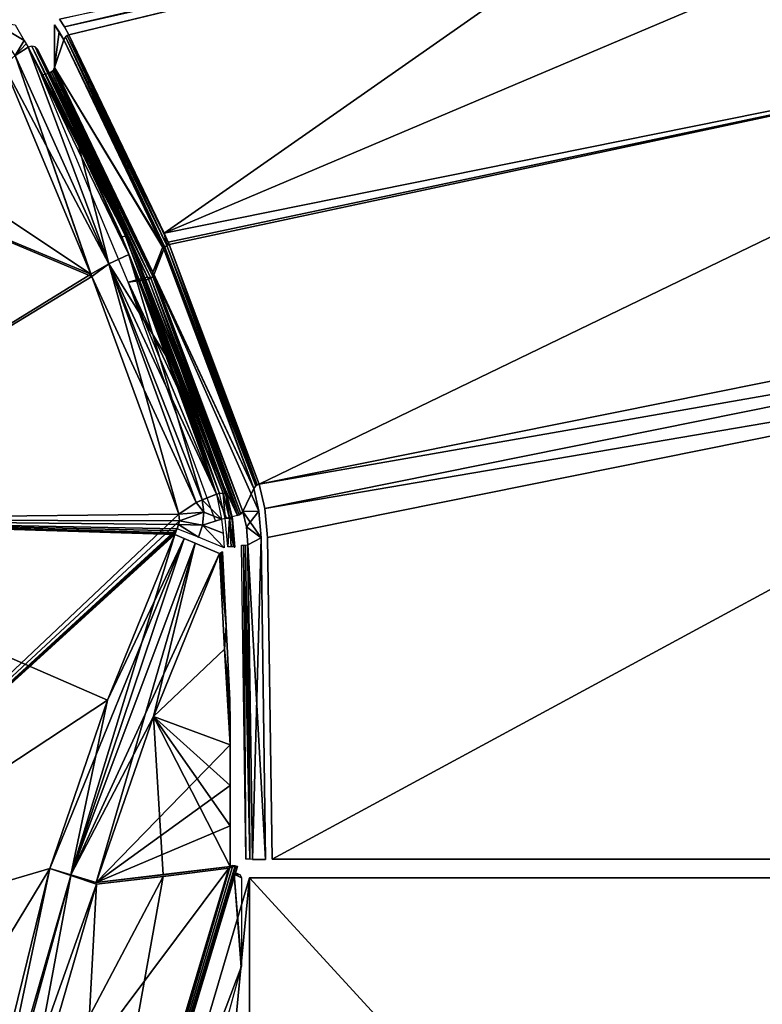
# Model space of a CAD drawing. Header units: millimetres. Extents: x -229 to 223, y -69 to 475.
# Tile 49 of 92: x -180 to -148, y 402 to 444. Entities that reach past the tile are written whole.
import ezdxf

# ---------------------------------------------------------------- set-up
doc = ezdxf.new("R2010")
doc.units = ezdxf.units.MM
doc.header["$LTSCALE"] = 65.185185
for name, color, linetype in [('216', 7, 'CONTINUOUS'), ('217', 7, 'CONTINUOUS'), ('251', 7, 'CONTINUOUS'), ('252', 7, 'CONTINUOUS'), ('254', 7, 'CONTINUOUS'), ('256', 7, 'CONTINUOUS'), ('257', 7, 'CONTINUOUS'), ('258', 7, 'CONTINUOUS'), ('259', 7, 'CONTINUOUS'), ('260', 7, 'CONTINUOUS'), ('261', 7, 'CONTINUOUS'), ('263', 7, 'CONTINUOUS'), ('264', 7, 'CONTINUOUS'), ('265', 7, 'CONTINUOUS'), ('266', 7, 'CONTINUOUS'), ('267', 7, 'CONTINUOUS'), ('276', 7, 'CONTINUOUS'), ('277', 7, 'CONTINUOUS'), ('278', 7, 'CONTINUOUS'), ('279', 7, 'CONTINUOUS'), ('280', 7, 'CONTINUOUS'), ('281', 7, 'CONTINUOUS'), ('282', 7, 'CONTINUOUS'), ('330', 7, 'CONTINUOUS'), ('331', 7, 'CONTINUOUS'), ('332', 7, 'CONTINUOUS'), ('352', 7, 'CONTINUOUS'), ('380', 7, 'CONTINUOUS'), ('382', 7, 'CONTINUOUS'), ('387', 7, 'CONTINUOUS'), ('388', 7, 'CONTINUOUS'), ('389', 7, 'CONTINUOUS'), ('390', 7, 'CONTINUOUS'), ('391', 7, 'CONTINUOUS'), ('392', 7, 'CONTINUOUS'), ('393', 7, 'CONTINUOUS'), ('439', 7, 'CONTINUOUS'), ('440', 7, 'CONTINUOUS'), ('441', 7, 'CONTINUOUS'), ('442', 7, 'CONTINUOUS'), ('443', 7, 'CONTINUOUS'), ('444', 7, 'CONTINUOUS'), ('479', 7, 'CONTINUOUS')]:
    doc.layers.add(name, color=color, linetype=linetype)

msp = doc.modelspace()

# ---------------------------------------------------------------- linework, layer by layer
at = {"layer": '216', "color": 7, "linetype": 'Continuous'}
for points in [[(-176.955, 383.936, 134), (-170.156, 313, 134), (-170.156, 407, 134), (-176.955, 383.936, 134)], [(-170.156, 313, 134), (-84, 313, 134), (-170.156, 407, 134), (-170.156, 313, 134)], [(-170.156, 407, 134), (-84, 313, 134), (-84, 407, 134), (-170.156, 407, 134)]]:
    msp.add_3dface(points, dxfattribs=at)
at = {"layer": '217', "color": 7, "linetype": 'Continuous'}
for points in [[(-176.955, 383.936, -134), (-170.156, 407, -134), (-176.955, 336.064, -134), (-176.955, 383.936, -134)], [(-176.955, 336.064, -134), (-170.156, 407, -134), (-170.156, 313, -134), (-176.955, 336.064, -134)], [(-170.156, 407, -134), (-84, 407, -134), (-170.156, 313, -134), (-170.156, 407, -134)], [(-170.156, 313, -134), (-84, 407, -134), (-84, 313, -134), (-170.156, 313, -134)]]:
    msp.add_3dface(points, dxfattribs=at)
at = {"layer": '251', "color": 7, "linetype": 'Continuous'}
for points in [[(-180.83, 442.307, 111.975), (-194.355, 422.585, 106.408), (-177.04, 433.248, 122.57), (-180.83, 442.307, 111.975)], [(-177.04, 433.248, 122.57), (-194.355, 422.585, 106.408), (-177, 433.143, 122.68), (-177.04, 433.248, 122.57)], [(-177, 433.143, 122.68), (-194.355, 422.585, 106.408), (-173.221, 422.803, 132.286), (-177, 433.143, 122.68)], [(-194.355, 422.585, 106.408), (-194.355, 402.845, 115.775), (-173.221, 422.803, 132.286), (-194.355, 422.585, 106.408)], [(-173.221, 422.803, 132.286), (-194.355, 402.845, 115.775), (-173.198, 422.521, 132.443), (-173.221, 422.803, 132.286)], [(-173.198, 422.521, 132.443), (-194.355, 402.845, 115.775), (-173.296, 422.174, 132.506), (-173.198, 422.521, 132.443)], [(-173.296, 422.174, 132.506), (-194.355, 402.845, 115.775), (-173.333, 422.087, 132.509), (-173.296, 422.174, 132.506)], [(-173.333, 422.087, 132.509), (-194.355, 402.845, 115.775), (-173.37, 421.999, 132.512), (-173.333, 422.087, 132.509)], [(-173.37, 421.999, 132.512), (-194.355, 402.845, 115.775), (-173.385, 421.962, 132.513), (-173.37, 421.999, 132.512)], [(-173.385, 421.962, 132.513), (-194.355, 402.845, 115.775), (-173.401, 421.925, 132.514), (-173.385, 421.962, 132.513)], [(-173.401, 421.925, 132.514), (-194.355, 402.845, 115.775), (-176.317, 414.723, 132.651), (-173.401, 421.925, 132.514)], [(-194.355, 402.845, 115.775), (-178.83, 407.404, 132.805), (-176.317, 414.723, 132.651), (-194.355, 402.845, 115.775)], [(-184.572, 384.032, 132.834), (-178.83, 407.404, 132.805), (-194.355, 381.764, 121.515), (-184.572, 384.032, 132.834)], [(-194.355, 381.764, 121.515), (-178.83, 407.404, 132.805), (-194.355, 402.845, 115.775), (-194.355, 381.764, 121.515)]]:
    msp.add_3dface(points, dxfattribs=at)
at = {"layer": '252', "color": 7, "linetype": 'Continuous'}
for points in [[(-180.83, 442.307, -111.975), (-177.041, 433.249, -122.569), (-189.319, 441.427, -100.84), (-180.83, 442.307, -111.975)], [(-177.041, 433.249, -122.569), (-193.779, 440.208, -94.8), (-189.319, 441.427, -100.84), (-177.041, 433.249, -122.569)], [(-194.355, 422.585, -106.408), (-193.779, 440.208, -94.8), (-177, 433.143, -122.68), (-194.355, 422.585, -106.408)], [(-177, 433.143, -122.68), (-193.779, 440.208, -94.8), (-177.041, 433.249, -122.569), (-177, 433.143, -122.68)], [(-173.221, 422.803, -132.286), (-194.355, 422.585, -106.408), (-177, 433.143, -122.68), (-173.221, 422.803, -132.286)], [(-173.198, 422.527, -132.441), (-194.355, 422.585, -106.408), (-173.221, 422.803, -132.286), (-173.198, 422.527, -132.441)], [(-194.355, 402.845, -115.775), (-194.355, 422.585, -106.408), (-176.317, 414.723, -132.651), (-194.355, 402.845, -115.775)], [(-176.317, 414.723, -132.651), (-194.355, 422.585, -106.408), (-173.401, 421.925, -132.514), (-176.317, 414.723, -132.651)], [(-173.401, 421.925, -132.514), (-194.355, 422.585, -106.408), (-173.385, 421.962, -132.513), (-173.401, 421.925, -132.514)], [(-173.385, 421.962, -132.513), (-194.355, 422.585, -106.408), (-173.37, 421.999, -132.512), (-173.385, 421.962, -132.513)], [(-173.37, 421.999, -132.512), (-194.355, 422.585, -106.408), (-173.333, 422.087, -132.509), (-173.37, 421.999, -132.512)], [(-173.333, 422.087, -132.509), (-194.355, 422.585, -106.408), (-173.296, 422.174, -132.506), (-173.333, 422.087, -132.509)], [(-173.296, 422.174, -132.506), (-194.355, 422.585, -106.408), (-173.231, 422.359, -132.486), (-173.296, 422.174, -132.506)], [(-173.231, 422.359, -132.486), (-194.355, 422.585, -106.408), (-173.198, 422.527, -132.441), (-173.231, 422.359, -132.486)], [(-178.83, 407.404, -132.805), (-194.355, 402.845, -115.775), (-176.317, 414.723, -132.651), (-178.83, 407.404, -132.805)], [(-184.572, 384.032, -132.834), (-194.355, 402.845, -115.775), (-178.83, 407.404, -132.805), (-184.572, 384.032, -132.834)]]:
    msp.add_3dface(points, dxfattribs=at)
at = {"layer": '254', "color": 7, "linetype": 'Continuous'}
for points in [[(-178.83, 407.404, 132.805), (-184.572, 384.032, 132.834), (-177.912, 407.1, 133.528), (-178.83, 407.404, 132.805)], [(-177.912, 407.1, 133.528), (-184.572, 384.032, 132.834), (-182.135, 391.703, 133.549), (-177.912, 407.1, 133.528)], [(-177.912, 407.1, 133.528), (-182.135, 391.703, 133.549), (-176.8, 406.731, 133.811), (-177.912, 407.1, 133.528)], [(-176.8, 406.731, 133.811), (-182.135, 391.703, 133.549), (-180.098, 395.304, 133.828), (-176.8, 406.731, 133.811)]]:
    msp.add_3dface(points, dxfattribs=at)
at = {"layer": '256', "color": 7, "linetype": 'Continuous'}
for points in [[(-173.902, 407.066, 133.901), (-180.098, 395.304, 133.828), (-171.045, 407.422, 133.989), (-173.902, 407.066, 133.901)], [(-171.045, 407.422, 133.989), (-180.098, 395.304, 133.828), (-178.01, 384.164, 133.989), (-171.045, 407.422, 133.989)], [(-176.8, 406.731, 133.811), (-180.098, 395.304, 133.828), (-173.902, 407.066, 133.901), (-176.8, 406.731, 133.811)]]:
    msp.add_3dface(points, dxfattribs=at)
at = {"layer": '257', "color": 7, "linetype": 'Continuous'}
for points in [[(-171.045, 407.422, 133.989), (-177.776, 384.215, 133.905), (-170.774, 407.517, 133.909), (-171.045, 407.422, 133.989)], [(-177.776, 384.215, 133.905), (-177.684, 384.208, 133.689), (-170.774, 407.517, 133.909), (-177.776, 384.215, 133.905)], [(-177.684, 384.208, 133.689), (-170.677, 407.5, 133.689), (-170.774, 407.517, 133.909), (-177.684, 384.208, 133.689)], [(-171.045, 407.422, 133.989), (-170.774, 407.517, 133.909), (-171.022, 407.454, 133.989), (-171.045, 407.422, 133.989)], [(-171.022, 407.454, 133.989), (-170.774, 407.517, 133.909), (-170.987, 407.502, 133.989), (-171.022, 407.454, 133.989)], [(-170.987, 407.502, 133.989), (-170.774, 407.517, 133.909), (-170.872, 407.532, 133.969), (-170.987, 407.502, 133.989)], [(-170.774, 407.517, 133.909), (-170.677, 407.5, 133.689), (-170.745, 407.512, 133.878), (-170.774, 407.517, 133.909)], [(-171.045, 407.422, 133.989), (-178.01, 384.164, 133.989), (-177.776, 384.215, 133.905), (-171.045, 407.422, 133.989)]]:
    msp.add_3dface(points, dxfattribs=at)
at = {"layer": '258', "color": 7, "linetype": 'Continuous'}
for points in [[(-171.46, 421.096, 133.523), (-174.326, 414.016, 133.657), (-171.235, 416.941, 133.668), (-171.46, 421.096, 133.523)], [(-171.235, 416.941, 133.668), (-174.326, 414.016, 133.657), (-170.998, 412.786, 133.814), (-171.235, 416.941, 133.668)], [(-174.326, 414.016, 133.657), (-176.807, 406.792, 133.81), (-170.998, 412.786, 133.814), (-174.326, 414.016, 133.657)], [(-170.998, 412.786, 133.814), (-176.807, 406.792, 133.81), (-170.99, 411.021, 133.873), (-170.998, 412.786, 133.814)], [(-170.99, 411.021, 133.873), (-176.807, 406.792, 133.81), (-170.988, 409.256, 133.931), (-170.99, 411.021, 133.873)], [(-176.807, 406.792, 133.81), (-170.988, 407.49, 133.99), (-170.988, 409.256, 133.931), (-176.807, 406.792, 133.81)], [(-173.901, 407.128, 133.9), (-170.988, 407.49, 133.99), (-176.807, 406.792, 133.81), (-173.901, 407.128, 133.9)]]:
    msp.add_3dface(points, dxfattribs=at)
at = {"layer": '259', "color": 7, "linetype": 'Continuous'}
for points in [[(-173.401, 421.925, 132.514), (-176.317, 414.723, 132.651), (-177.914, 407.133, 133.522), (-173.401, 421.925, 132.514)], [(-172.991, 421.754, 132.924), (-173.401, 421.925, 132.514), (-177.914, 407.133, 133.522), (-172.991, 421.754, 132.924)], [(-172.519, 421.553, 133.235), (-172.991, 421.754, 132.924), (-177.914, 407.133, 133.522), (-172.519, 421.553, 133.235)], [(-176.807, 406.792, 133.81), (-172.519, 421.553, 133.235), (-177.914, 407.133, 133.522), (-176.807, 406.792, 133.81)], [(-176.807, 406.792, 133.81), (-174.326, 414.016, 133.657), (-172.519, 421.553, 133.235), (-176.807, 406.792, 133.81)], [(-174.326, 414.016, 133.657), (-171.46, 421.096, 133.523), (-172.519, 421.553, 133.235), (-174.326, 414.016, 133.657)], [(-176.317, 414.723, 132.651), (-178.83, 407.404, 132.805), (-177.914, 407.133, 133.522), (-176.317, 414.723, 132.651)]]:
    msp.add_3dface(points, dxfattribs=at)
at = {"layer": '260', "color": 7, "linetype": 'Continuous'}
for points in [[(-180.338, 442.75, 112.142), (-176.262, 433.698, 122.94), (-179.762, 443.106, 112.213), (-180.338, 442.75, 112.142)], [(-176.262, 433.698, 122.94), (-175.388, 434.091, 122.979), (-179.762, 443.106, 112.213), (-176.262, 433.698, 122.94)], [(-179.762, 443.106, 112.213), (-175.388, 434.091, 122.979), (-177.617, 439.036, 117.446), (-179.762, 443.106, 112.213)], [(-180.83, 442.307, 111.975), (-176.262, 433.698, 122.94), (-180.338, 442.75, 112.142), (-180.83, 442.307, 111.975)], [(-180.83, 442.307, 111.975), (-177.04, 433.248, 122.57), (-176.262, 433.698, 122.94), (-180.83, 442.307, 111.975)], [(-175.388, 434.091, 122.979), (-175.693, 434.872, 122.16), (-177.617, 439.036, 117.446), (-175.388, 434.091, 122.979)], [(-175.388, 434.091, 122.979), (-176.262, 433.698, 122.94), (-173.646, 429.468, 127.544), (-175.388, 434.091, 122.979)], [(-177.04, 433.248, 122.57), (-177, 433.143, 122.68), (-176.262, 433.698, 122.94), (-177.04, 433.248, 122.57)], [(-176.262, 433.698, 122.94), (-177, 433.143, 122.68), (-172.468, 423.313, 132.588), (-176.262, 433.698, 122.94)], [(-171.59, 423.674, 132.656), (-176.262, 433.698, 122.94), (-172.468, 423.313, 132.588), (-171.59, 423.674, 132.656)], [(-176.262, 433.698, 122.94), (-171.59, 423.674, 132.656), (-173.646, 429.468, 127.544), (-176.262, 433.698, 122.94)], [(-177, 433.143, 122.68), (-173.221, 422.803, 132.286), (-172.468, 423.313, 132.588), (-177, 433.143, 122.68)]]:
    msp.add_3dface(points, dxfattribs=at)
at = {"layer": '261', "color": 7, "linetype": 'Continuous'}
for points in [[(-179.762, 443.106, 112.213), (-177.617, 439.036, 117.446), (-179.609, 443.151, 112.184), (-179.762, 443.106, 112.213)], [(-177.617, 439.036, 117.446), (-175.693, 434.872, 122.16), (-179.609, 443.151, 112.184), (-177.617, 439.036, 117.446)], [(-179.609, 443.151, 112.184), (-175.693, 434.872, 122.16), (-175.542, 434.892, 122.118), (-179.609, 443.151, 112.184)], [(-179.469, 443.123, 112.108), (-179.609, 443.151, 112.184), (-175.542, 434.892, 122.118), (-179.469, 443.123, 112.108)], [(-179.383, 443.032, 112.007), (-179.469, 443.123, 112.108), (-175.423, 434.852, 122.032), (-179.383, 443.032, 112.007)], [(-175.423, 434.852, 122.032), (-179.469, 443.123, 112.108), (-175.542, 434.892, 122.118), (-175.423, 434.852, 122.032)], [(-179.375, 442.902, 111.909), (-179.383, 443.032, 112.007), (-177.269, 438.835, 117.122), (-179.375, 442.902, 111.909)], [(-177.269, 438.835, 117.122), (-179.383, 443.032, 112.007), (-175.365, 434.666, 121.835), (-177.269, 438.835, 117.122)], [(-175.365, 434.666, 121.835), (-179.383, 443.032, 112.007), (-175.362, 434.77, 121.931), (-175.365, 434.666, 121.835)], [(-175.362, 434.77, 121.931), (-179.383, 443.032, 112.007), (-175.423, 434.852, 122.032), (-175.362, 434.77, 121.931)]]:
    msp.add_3dface(points, dxfattribs=at)
at = {"layer": '263', "color": 7, "linetype": 'Continuous'}
for points in [[(-180.327, 444.076, -110.722), (-179.935, 443.401, -111.79), (-181.326, 444.22, -109.681), (-180.327, 444.076, -110.722)], [(-181.326, 444.22, -109.681), (-179.935, 443.401, -111.79), (-180.338, 442.75, -112.142), (-181.326, 444.22, -109.681)], [(-179.935, 443.401, -111.79), (-179.848, 443.255, -112.003), (-180.338, 442.75, -112.142), (-179.935, 443.401, -111.79)], [(-179.848, 443.255, -112.003), (-179.762, 443.106, -112.213), (-180.338, 442.75, -112.142), (-179.848, 443.255, -112.003)]]:
    msp.add_3dface(points, dxfattribs=at)
at = {"layer": '264', "color": 7, "linetype": 'Continuous'}
for points in [[(-180.338, 442.75, -112.142), (-179.762, 443.106, -112.213), (-176.262, 433.698, -122.94), (-180.338, 442.75, -112.142)], [(-179.762, 443.106, -112.213), (-177.618, 439.038, -117.443), (-176.262, 433.698, -122.94), (-179.762, 443.106, -112.213)], [(-177.041, 433.249, -122.569), (-180.83, 442.307, -111.975), (-180.338, 442.75, -112.142), (-177.041, 433.249, -122.569)], [(-177, 433.143, -122.68), (-177.041, 433.249, -122.569), (-180.338, 442.75, -112.142), (-177, 433.143, -122.68)], [(-177, 433.143, -122.68), (-180.338, 442.75, -112.142), (-176.262, 433.698, -122.94), (-177, 433.143, -122.68)], [(-177.618, 439.038, -117.443), (-175.693, 434.872, -122.16), (-175.388, 434.091, -122.979), (-177.618, 439.038, -117.443)], [(-176.262, 433.698, -122.94), (-177.618, 439.038, -117.443), (-175.388, 434.091, -122.979), (-176.262, 433.698, -122.94)], [(-176.262, 433.698, -122.94), (-175.388, 434.091, -122.979), (-172.215, 423.439, -132.633), (-176.262, 433.698, -122.94)], [(-172.215, 423.439, -132.633), (-175.388, 434.091, -122.979), (-171.59, 423.674, -132.656), (-172.215, 423.439, -132.633)], [(-171.59, 423.674, -132.656), (-175.388, 434.091, -122.979), (-173.646, 429.468, -127.544), (-171.59, 423.674, -132.656)], [(-173.221, 422.803, -132.286), (-177, 433.143, -122.68), (-176.262, 433.698, -122.94), (-173.221, 422.803, -132.286)], [(-173.221, 422.803, -132.286), (-176.262, 433.698, -122.94), (-172.468, 423.314, -132.588), (-173.221, 422.803, -132.286)], [(-172.468, 423.314, -132.588), (-176.262, 433.698, -122.94), (-172.215, 423.439, -132.633), (-172.468, 423.314, -132.588)]]:
    msp.add_3dface(points, dxfattribs=at)
at = {"layer": '265', "color": 7, "linetype": 'Continuous'}
for points in [[(-173.221, 422.803, -132.286), (-172.468, 423.314, -132.588), (-172.129, 422.899, -132.976), (-173.221, 422.803, -132.286)], [(-172.468, 423.314, -132.588), (-172.215, 423.439, -132.633), (-172.129, 422.899, -132.976), (-172.468, 423.314, -132.588)], [(-172.215, 423.439, -132.633), (-171.59, 423.674, -132.656), (-171.371, 422.588, -133.275), (-172.215, 423.439, -132.633)], [(-172.129, 422.899, -132.976), (-172.215, 423.439, -132.633), (-171.371, 422.588, -133.275), (-172.129, 422.899, -132.976)], [(-173.198, 422.527, -132.441), (-173.221, 422.803, -132.286), (-172.129, 422.899, -132.976), (-173.198, 422.527, -132.441)], [(-172.198, 422.329, -133.175), (-173.198, 422.527, -132.441), (-172.129, 422.899, -132.976), (-172.198, 422.329, -133.175)], [(-172.198, 422.329, -133.175), (-172.129, 422.899, -132.976), (-171.371, 422.588, -133.275), (-172.198, 422.329, -133.175)], [(-173.231, 422.359, -132.486), (-173.198, 422.527, -132.441), (-172.198, 422.329, -133.175), (-173.231, 422.359, -132.486)], [(-171.3, 421.978, -133.445), (-172.198, 422.329, -133.175), (-171.371, 422.588, -133.275), (-171.3, 421.978, -133.445)], [(-173.296, 422.174, -132.506), (-173.231, 422.359, -132.486), (-172.369, 421.808, -133.244), (-173.296, 422.174, -132.506)], [(-172.369, 421.808, -133.244), (-173.231, 422.359, -132.486), (-172.198, 422.329, -133.175), (-172.369, 421.808, -133.244)], [(-172.369, 421.808, -133.244), (-172.198, 422.329, -133.175), (-171.252, 421.346, -133.516), (-172.369, 421.808, -133.244)], [(-171.252, 421.346, -133.516), (-172.198, 422.329, -133.175), (-171.3, 421.978, -133.445), (-171.252, 421.346, -133.516)]]:
    msp.add_3dface(points, dxfattribs=at)
at = {"layer": '266', "color": 7, "linetype": 'Continuous'}
for points in [[(-178.83, 407.404, -132.805), (-176.317, 414.723, -132.651), (-172.991, 421.754, -132.924), (-178.83, 407.404, -132.805)], [(-178.83, 407.404, -132.805), (-172.991, 421.754, -132.924), (-177.914, 407.133, -133.522), (-178.83, 407.404, -132.805)], [(-172.991, 421.754, -132.924), (-172.519, 421.553, -133.235), (-177.914, 407.133, -133.522), (-172.991, 421.754, -132.924)], [(-176.317, 414.723, -132.651), (-173.401, 421.925, -132.514), (-172.991, 421.754, -132.924), (-176.317, 414.723, -132.651)], [(-172.519, 421.553, -133.235), (-171.46, 421.096, -133.523), (-177.914, 407.133, -133.522), (-172.519, 421.553, -133.235)], [(-171.46, 421.096, -133.523), (-174.326, 414.016, -133.657), (-177.914, 407.133, -133.522), (-171.46, 421.096, -133.523)], [(-174.326, 414.016, -133.657), (-176.807, 406.792, -133.81), (-177.914, 407.133, -133.522), (-174.326, 414.016, -133.657)]]:
    msp.add_3dface(points, dxfattribs=at)
at = {"layer": '267', "color": 7, "linetype": 'Continuous'}
for points in [[(-184.572, 384.032, -132.834), (-178.83, 407.404, -132.805), (-182.135, 391.703, -133.549), (-184.572, 384.032, -132.834)], [(-178.83, 407.404, -132.805), (-177.912, 407.1, -133.528), (-182.135, 391.703, -133.549), (-178.83, 407.404, -132.805)], [(-177.912, 407.1, -133.528), (-180.098, 395.304, -133.828), (-182.135, 391.703, -133.549), (-177.912, 407.1, -133.528)], [(-176.8, 406.731, -133.811), (-180.098, 395.304, -133.828), (-177.912, 407.1, -133.528), (-176.8, 406.731, -133.811)]]:
    msp.add_3dface(points, dxfattribs=at)
at = {"layer": '276', "color": 7, "linetype": 'Continuous'}
for points in [[(-170.774, 407.517, -133.909), (-177.776, 384.215, -133.905), (-170.872, 407.532, -133.969), (-170.774, 407.517, -133.909)], [(-170.872, 407.532, -133.969), (-177.776, 384.215, -133.905), (-170.987, 407.502, -133.989), (-170.872, 407.532, -133.969)], [(-177.776, 384.215, -133.905), (-170.774, 407.517, -133.909), (-177.684, 384.208, -133.689), (-177.776, 384.215, -133.905)], [(-170.987, 407.502, -133.989), (-177.776, 384.215, -133.905), (-171.022, 407.454, -133.989), (-170.987, 407.502, -133.989)], [(-177.684, 384.208, -133.689), (-170.774, 407.517, -133.909), (-170.745, 407.512, -133.878), (-177.684, 384.208, -133.689)], [(-170.677, 407.5, -133.689), (-177.684, 384.208, -133.689), (-170.745, 407.512, -133.878), (-170.677, 407.5, -133.689)], [(-178.01, 384.164, -133.989), (-171.045, 407.422, -133.989), (-177.776, 384.215, -133.905), (-178.01, 384.164, -133.989)], [(-177.776, 384.215, -133.905), (-171.045, 407.422, -133.989), (-171.022, 407.454, -133.989), (-177.776, 384.215, -133.905)]]:
    msp.add_3dface(points, dxfattribs=at)
at = {"layer": '277', "color": 7, "linetype": 'Continuous'}
for points in [[(-171.045, 407.422, -133.989), (-178.01, 384.164, -133.989), (-173.902, 407.066, -133.901), (-171.045, 407.422, -133.989)], [(-178.01, 384.164, -133.989), (-176.8, 406.731, -133.811), (-173.902, 407.066, -133.901), (-178.01, 384.164, -133.989)], [(-180.098, 395.304, -133.828), (-176.8, 406.731, -133.811), (-178.01, 384.164, -133.989), (-180.098, 395.304, -133.828)]]:
    msp.add_3dface(points, dxfattribs=at)
at = {"layer": '278', "color": 7, "linetype": 'Continuous'}
for points in [[(-174.326, 414.016, -133.657), (-171.46, 421.096, -133.523), (-171.235, 416.944, -133.668), (-174.326, 414.016, -133.657)], [(-170.998, 412.786, -133.814), (-174.326, 414.016, -133.657), (-171.235, 416.944, -133.668), (-170.998, 412.786, -133.814)], [(-176.807, 406.792, -133.81), (-174.326, 414.016, -133.657), (-173.901, 407.128, -133.9), (-176.807, 406.792, -133.81)], [(-173.901, 407.128, -133.9), (-174.326, 414.016, -133.657), (-170.988, 407.49, -133.99), (-173.901, 407.128, -133.9)], [(-170.988, 407.49, -133.99), (-174.326, 414.016, -133.657), (-170.988, 409.256, -133.931), (-170.988, 407.49, -133.99)], [(-170.988, 409.256, -133.931), (-174.326, 414.016, -133.657), (-170.99, 411.021, -133.873), (-170.988, 409.256, -133.931)], [(-170.99, 411.021, -133.873), (-174.326, 414.016, -133.657), (-170.998, 412.786, -133.814), (-170.99, 411.021, -133.873)]]:
    msp.add_3dface(points, dxfattribs=at)
at = {"layer": '279', "color": 7, "linetype": 'Continuous'}
for points in [[(-171.324, 421.174, -133.522), (-171.159, 417.948, -133.635), (-171.392, 421.134, -133.523), (-171.324, 421.174, -133.522)], [(-171.159, 417.948, -133.635), (-171.46, 421.096, -133.523), (-171.392, 421.134, -133.523), (-171.159, 417.948, -133.635)], [(-171.235, 416.944, -133.668), (-171.46, 421.096, -133.523), (-171.159, 417.948, -133.635), (-171.235, 416.944, -133.668)], [(-171.002, 414.721, -133.748), (-171.235, 416.944, -133.668), (-171.159, 417.948, -133.635), (-171.002, 414.721, -133.748)], [(-170.998, 412.786, -133.814), (-171.235, 416.944, -133.668), (-170.998, 413.747, -133.782), (-170.998, 412.786, -133.814)], [(-170.998, 413.747, -133.782), (-171.235, 416.944, -133.668), (-171.002, 414.721, -133.748), (-170.998, 413.747, -133.782)]]:
    msp.add_3dface(points, dxfattribs=at)
at = {"layer": '280', "color": 7, "linetype": 'Continuous'}
for points in [[(-175.693, 434.872, -122.16), (-175.543, 434.892, -122.118), (-173.519, 429.499, -127.542), (-175.693, 434.872, -122.16)], [(-171.184, 423.69, -132.526), (-171.302, 423.724, -132.616), (-175.543, 434.892, -122.118), (-171.184, 423.69, -132.526)], [(-175.543, 434.892, -122.118), (-171.302, 423.724, -132.616), (-173.519, 429.499, -127.542), (-175.543, 434.892, -122.118)], [(-175.424, 434.852, -122.033), (-171.184, 423.69, -132.526), (-175.543, 434.892, -122.118), (-175.424, 434.852, -122.033)], [(-171.126, 423.618, -132.416), (-171.184, 423.69, -132.526), (-175.424, 434.852, -122.033), (-171.126, 423.618, -132.416)], [(-175.365, 434.666, -121.835), (-171.126, 423.618, -132.416), (-175.424, 434.852, -122.033), (-175.365, 434.666, -121.835)], [(-173.183, 429.274, -127.234), (-171.126, 423.618, -132.416), (-175.365, 434.666, -121.835), (-173.183, 429.274, -127.234)], [(-171.302, 423.724, -132.616), (-171.453, 423.707, -132.655), (-173.519, 429.499, -127.542), (-171.302, 423.724, -132.616)], [(-171.134, 423.525, -132.307), (-171.126, 423.618, -132.416), (-173.183, 429.274, -127.234), (-171.134, 423.525, -132.307)]]:
    msp.add_3dface(points, dxfattribs=at)
at = {"layer": '281', "color": 7, "linetype": 'Continuous'}
for points in [[(-175.388, 434.091, -122.979), (-175.693, 434.872, -122.16), (-173.519, 429.499, -127.542), (-175.388, 434.091, -122.979)], [(-173.646, 429.468, -127.544), (-175.388, 434.091, -122.979), (-173.519, 429.499, -127.542), (-173.646, 429.468, -127.544)], [(-171.453, 423.707, -132.655), (-173.646, 429.468, -127.544), (-173.519, 429.499, -127.542), (-171.453, 423.707, -132.655)], [(-171.59, 423.674, -132.656), (-173.646, 429.468, -127.544), (-171.453, 423.707, -132.655), (-171.59, 423.674, -132.656)]]:
    msp.add_3dface(points, dxfattribs=at)
at = {"layer": '282', "color": 7, "linetype": 'Continuous'}
for points in [[(-171.453, 423.707, -132.655), (-171.302, 423.724, -132.616), (-171.202, 422.626, -133.274), (-171.453, 423.707, -132.655)], [(-171.302, 423.724, -132.616), (-171.184, 423.69, -132.526), (-171.02, 422.634, -133.222), (-171.302, 423.724, -132.616)], [(-171.302, 423.724, -132.616), (-171.02, 422.634, -133.222), (-171.202, 422.626, -133.274), (-171.302, 423.724, -132.616)], [(-171.184, 423.69, -132.526), (-171.126, 423.618, -132.416), (-170.895, 422.591, -133.057), (-171.184, 423.69, -132.526)], [(-171.184, 423.69, -132.526), (-170.895, 422.591, -133.057), (-171.02, 422.634, -133.222), (-171.184, 423.69, -132.526)], [(-171.126, 423.618, -132.416), (-171.134, 423.525, -132.307), (-170.904, 422.538, -132.876), (-171.126, 423.618, -132.416)], [(-170.895, 422.591, -133.057), (-171.126, 423.618, -132.416), (-170.904, 422.538, -132.876), (-170.895, 422.591, -133.057)], [(-171.02, 422.634, -133.222), (-171.09, 421.384, -133.515), (-171.202, 422.626, -133.274), (-171.02, 422.634, -133.222)], [(-170.955, 421.385, -133.483), (-171.09, 421.384, -133.515), (-171.02, 422.634, -133.222), (-170.955, 421.385, -133.483)], [(-170.848, 421.383, -133.391), (-170.955, 421.385, -133.483), (-171.02, 422.634, -133.222), (-170.848, 421.383, -133.391)], [(-170.895, 422.591, -133.057), (-170.848, 421.383, -133.391), (-171.02, 422.634, -133.222), (-170.895, 422.591, -133.057)], [(-170.902, 422.526, -132.88), (-170.895, 422.591, -133.057), (-170.904, 422.538, -132.876), (-170.902, 422.526, -132.88)], [(-170.902, 422.526, -132.88), (-170.793, 421.379, -133.254), (-170.895, 422.591, -133.057), (-170.902, 422.526, -132.88)], [(-170.812, 421.374, -133.103), (-170.793, 421.379, -133.254), (-170.902, 422.526, -132.88), (-170.812, 421.374, -133.103)], [(-170.793, 421.379, -133.254), (-170.848, 421.383, -133.391), (-170.895, 422.591, -133.057), (-170.793, 421.379, -133.254)]]:
    msp.add_3dface(points, dxfattribs=at)
at = {"layer": '330', "color": 7, "linetype": 'Continuous'}
for points in [[(-175.542, 434.892, 122.118), (-175.693, 434.872, 122.16), (-171.302, 423.724, 132.616), (-175.542, 434.892, 122.118)], [(-171.302, 423.724, 132.616), (-175.693, 434.872, 122.16), (-173.519, 429.499, 127.542), (-171.302, 423.724, 132.616)], [(-175.423, 434.852, 122.032), (-175.542, 434.892, 122.118), (-171.184, 423.69, 132.526), (-175.423, 434.852, 122.032)], [(-171.184, 423.69, 132.526), (-175.542, 434.892, 122.118), (-171.302, 423.724, 132.616), (-171.184, 423.69, 132.526)], [(-175.362, 434.77, 121.931), (-175.423, 434.852, 122.032), (-171.134, 423.525, 132.307), (-175.362, 434.77, 121.931)], [(-171.134, 423.525, 132.307), (-175.423, 434.852, 122.032), (-171.184, 423.69, 132.526), (-171.134, 423.525, 132.307)], [(-175.365, 434.666, 121.835), (-175.362, 434.77, 121.931), (-173.183, 429.274, 127.234), (-175.365, 434.666, 121.835)], [(-173.183, 429.274, 127.234), (-175.362, 434.77, 121.931), (-171.134, 423.525, 132.307), (-173.183, 429.274, 127.234)], [(-171.453, 423.707, 132.655), (-171.302, 423.724, 132.616), (-173.519, 429.499, 127.542), (-171.453, 423.707, 132.655)]]:
    msp.add_3dface(points, dxfattribs=at)
at = {"layer": '331', "color": 7, "linetype": 'Continuous'}
for points in [[(-175.693, 434.872, 122.16), (-175.388, 434.091, 122.979), (-173.519, 429.499, 127.542), (-175.693, 434.872, 122.16)], [(-175.388, 434.091, 122.979), (-173.646, 429.468, 127.544), (-173.519, 429.499, 127.542), (-175.388, 434.091, 122.979)], [(-173.646, 429.468, 127.544), (-171.59, 423.674, 132.656), (-173.519, 429.499, 127.542), (-173.646, 429.468, 127.544)], [(-171.59, 423.674, 132.656), (-171.453, 423.707, 132.655), (-173.519, 429.499, 127.542), (-171.59, 423.674, 132.656)]]:
    msp.add_3dface(points, dxfattribs=at)
at = {"layer": '332', "color": 7, "linetype": 'Continuous'}
for points in [[(-171.324, 421.174, 133.522), (-171.392, 421.134, 133.523), (-171.159, 417.948, 133.635), (-171.324, 421.174, 133.522)], [(-171.392, 421.134, 133.523), (-171.46, 421.096, 133.523), (-171.159, 417.948, 133.635), (-171.392, 421.134, 133.523)], [(-171.46, 421.096, 133.523), (-171.235, 416.941, 133.668), (-171.159, 417.948, 133.635), (-171.46, 421.096, 133.523)], [(-171.235, 416.941, 133.668), (-171.002, 414.721, 133.748), (-171.159, 417.948, 133.635), (-171.235, 416.941, 133.668)], [(-171.235, 416.941, 133.668), (-170.998, 412.786, 133.814), (-171.002, 414.721, 133.748), (-171.235, 416.941, 133.668)], [(-171.002, 414.721, 133.748), (-170.998, 412.786, 133.814), (-170.998, 413.747, 133.782), (-171.002, 414.721, 133.748)]]:
    msp.add_3dface(points, dxfattribs=at)
at = {"layer": '352', "color": 7, "linetype": 'Continuous'}
for points in [[(-177.719, 384.03, -132.3), (-170.815, 407.164, -132.3), (-170.513, 403.124, -132.3), (-177.719, 384.03, -132.3)], [(-170.555, 407.138, -132.3), (-170.815, 407.164, -132.3), (-170.76, 407.191, -132.3), (-170.555, 407.138, -132.3)], [(-170.513, 403.124, -132.3), (-170.815, 407.164, -132.3), (-170.503, 403.159, -132.3), (-170.513, 403.124, -132.3)], [(-170.503, 403.159, -132.3), (-170.815, 407.164, -132.3), (-170.5, 403.194, -132.3), (-170.503, 403.159, -132.3)], [(-170.5, 403.194, -132.3), (-170.815, 407.164, -132.3), (-170.5, 407, -132.3), (-170.5, 403.194, -132.3)], [(-170.5, 407, -132.3), (-170.815, 407.164, -132.3), (-170.555, 407.138, -132.3), (-170.5, 407, -132.3)], [(-170.7, 407.2, -132.3), (-170.555, 407.138, -132.3), (-170.76, 407.191, -132.3), (-170.7, 407.2, -132.3)], [(-176.337, 381.911, -132.3), (-177.719, 384.03, -132.3), (-170.513, 403.124, -132.3), (-176.337, 381.911, -132.3)]]:
    msp.add_3dface(points, dxfattribs=at)
at = {"layer": '380', "color": 7, "linetype": 'Continuous'}
for points in [[(-178.399, 444.328, -111.175), (-128.565, 455.586, -109.755), (-178.195, 444.001, -111.685), (-178.399, 444.328, -111.175)], [(-178.195, 444.001, -111.685), (-128.565, 455.586, -109.755), (-177.998, 443.651, -112.178), (-178.195, 444.001, -111.685)], [(-177.998, 443.651, -112.178), (-128.565, 455.586, -109.755), (-152.895, 449.698, -111.79), (-177.998, 443.651, -112.178)]]:
    msp.add_3dface(points, dxfattribs=at)
at = {"layer": '382', "color": 7, "linetype": 'Continuous'}
for points in [[(-178.195, 444.001, 111.685), (-152.894, 449.699, 111.79), (-178.399, 444.328, 111.175), (-178.195, 444.001, 111.685)], [(-177.998, 443.651, 112.178), (-152.894, 449.699, 111.79), (-178.195, 444.001, 111.685), (-177.998, 443.651, 112.178)]]:
    msp.add_3dface(points, dxfattribs=at)
at = {"layer": '387', "color": 7, "linetype": 'Continuous'}
for points in [[(-152.895, 449.698, -111.79), (-127.738, 454.579, -111.447), (-173.857, 435.027, -122.431), (-152.895, 449.698, -111.79)], [(-173.857, 435.027, -122.431), (-127.738, 454.579, -111.447), (-128.023, 444.281, -122.224), (-173.857, 435.027, -122.431)], [(-177.998, 443.651, -112.178), (-152.895, 449.698, -111.79), (-173.857, 435.027, -122.431), (-177.998, 443.651, -112.178)], [(-173.857, 435.027, -122.431), (-128.023, 444.281, -122.224), (-173.689, 434.634, -122.845), (-173.857, 435.027, -122.431)], [(-173.689, 434.634, -122.845), (-128.023, 444.281, -122.224), (-173.648, 434.537, -122.946), (-173.689, 434.634, -122.845)], [(-173.648, 434.537, -122.946), (-128.023, 444.281, -122.224), (-169.732, 424.112, -132.642), (-173.648, 434.537, -122.946)], [(-169.732, 424.112, -132.642), (-128.023, 444.281, -122.224), (-128.158, 432.488, -132.355), (-169.732, 424.112, -132.642)]]:
    msp.add_3dface(points, dxfattribs=at)
at = {"layer": '388', "color": 7, "linetype": 'Continuous'}
for points in [[(-178.22, 443.427, -112.1), (-178.141, 443.559, -112.168), (-173.924, 434.439, -122.733), (-178.22, 443.427, -112.1)], [(-178.141, 443.559, -112.168), (-178.076, 443.613, -112.181), (-173.749, 434.488, -122.942), (-178.141, 443.559, -112.168)], [(-173.924, 434.439, -122.733), (-178.141, 443.559, -112.168), (-173.879, 434.333, -122.844), (-173.924, 434.439, -122.733)], [(-173.879, 434.333, -122.844), (-178.141, 443.559, -112.168), (-173.831, 434.414, -122.905), (-173.879, 434.333, -122.844)], [(-173.831, 434.414, -122.905), (-178.141, 443.559, -112.168), (-173.749, 434.488, -122.942), (-173.831, 434.414, -122.905)], [(-178.076, 443.613, -112.181), (-177.998, 443.651, -112.178), (-173.749, 434.488, -122.942), (-178.076, 443.613, -112.181)], [(-177.998, 443.651, -112.178), (-173.857, 435.027, -122.431), (-173.749, 434.488, -122.942), (-177.998, 443.651, -112.178)], [(-173.857, 435.027, -122.431), (-173.689, 434.634, -122.845), (-173.749, 434.488, -122.942), (-173.857, 435.027, -122.431)], [(-173.831, 434.414, -122.905), (-173.749, 434.488, -122.942), (-169.882, 424.037, -132.612), (-173.831, 434.414, -122.905)], [(-173.689, 434.634, -122.845), (-173.648, 434.537, -122.946), (-173.749, 434.488, -122.942), (-173.689, 434.634, -122.845)], [(-173.749, 434.488, -122.942), (-173.648, 434.537, -122.946), (-169.812, 424.081, -132.636), (-173.749, 434.488, -122.942)], [(-169.882, 424.037, -132.612), (-173.749, 434.488, -122.942), (-169.812, 424.081, -132.636), (-169.882, 424.037, -132.612)], [(-173.648, 434.537, -122.946), (-169.732, 424.112, -132.642), (-169.812, 424.081, -132.636), (-173.648, 434.537, -122.946)], [(-173.879, 434.333, -122.844), (-173.831, 434.414, -122.905), (-169.97, 423.931, -132.519), (-173.879, 434.333, -122.844)], [(-169.97, 423.931, -132.519), (-173.831, 434.414, -122.905), (-169.882, 424.037, -132.612), (-169.97, 423.931, -132.519)]]:
    msp.add_3dface(points, dxfattribs=at)
at = {"layer": '389', "color": 7, "linetype": 'Continuous'}
for points in [[(-178.415, 443.77, -111.616), (-178.22, 443.427, -112.1), (-178.616, 444.088, -111.118), (-178.415, 443.77, -111.616)], [(-178.616, 444.088, -111.118), (-178.22, 443.427, -112.1), (-178.616, 442.228, -111.118), (-178.616, 444.088, -111.118)], [(-178.22, 443.427, -112.1), (-173.924, 434.439, -122.733), (-178.616, 442.228, -111.118), (-178.22, 443.427, -112.1)], [(-173.924, 434.439, -122.733), (-173.879, 434.333, -122.844), (-178.616, 442.228, -111.118), (-173.924, 434.439, -122.733)], [(-178.616, 442.228, -111.118), (-173.879, 434.333, -122.844), (-174.356, 433.329, -121.664), (-178.616, 442.228, -111.118)], [(-173.879, 434.333, -122.844), (-169.97, 423.931, -132.519), (-174.356, 433.329, -121.664), (-173.879, 434.333, -122.844)], [(-174.356, 433.329, -121.664), (-169.97, 423.931, -132.519), (-174.309, 433.219, -121.779), (-174.356, 433.329, -121.664)], [(-169.97, 423.931, -132.519), (-169.741, 422.943, -133.086), (-174.309, 433.219, -121.779), (-169.97, 423.931, -132.519)], [(-174.309, 433.219, -121.779), (-169.741, 422.943, -133.086), (-170.437, 422.926, -131.361), (-174.309, 433.219, -121.779)], [(-169.741, 422.943, -133.086), (-169.649, 421.781, -133.313), (-170.437, 422.926, -131.361), (-169.741, 422.943, -133.086)], [(-170.437, 422.926, -131.361), (-169.649, 421.781, -133.313), (-170.283, 422.258, -131.745), (-170.437, 422.926, -131.361)], [(-170.283, 422.258, -131.745), (-169.649, 421.781, -133.313), (-170.22, 421.473, -131.899), (-170.283, 422.258, -131.745)], [(-169.649, 421.781, -133.313), (-169.451, 407.8, -133.802), (-170.22, 421.473, -131.899), (-169.649, 421.781, -133.313)], [(-170.22, 421.473, -131.899), (-169.451, 407.8, -133.802), (-170.027, 407.8, -132.376), (-170.22, 421.473, -131.899)]]:
    msp.add_3dface(points, dxfattribs=at)
at = {"layer": '390', "color": 7, "linetype": 'Continuous'}
for points in [[(-169.371, 421.791, -133.501), (-127.911, 430.161, -133.209), (-169.173, 407.81, -133.989), (-169.371, 421.791, -133.501)], [(-127.911, 430.161, -133.209), (-87.017, 407.81, -133.989), (-169.173, 407.81, -133.989), (-127.911, 430.161, -133.209)]]:
    msp.add_3dface(points, dxfattribs=at)
at = {"layer": '391', "color": 7, "linetype": 'Continuous'}
for points in [[(-127.736, 454.579, 111.447), (-152.894, 449.699, 111.79), (-128.023, 444.28, 122.225), (-127.736, 454.579, 111.447)], [(-152.894, 449.699, 111.79), (-177.998, 443.651, 112.178), (-173.857, 435.026, 122.432), (-152.894, 449.699, 111.79)], [(-152.894, 449.699, 111.79), (-173.857, 435.026, 122.432), (-128.023, 444.28, 122.225), (-152.894, 449.699, 111.79)], [(-173.857, 435.026, 122.432), (-173.69, 434.635, 122.844), (-128.023, 444.28, 122.225), (-173.857, 435.026, 122.432)], [(-173.69, 434.635, 122.844), (-173.648, 434.537, 122.946), (-128.023, 444.28, 122.225), (-173.69, 434.635, 122.844)], [(-173.648, 434.537, 122.946), (-169.732, 424.112, 132.642), (-128.023, 444.28, 122.225), (-173.648, 434.537, 122.946)], [(-128.023, 444.28, 122.225), (-169.732, 424.112, 132.642), (-128.155, 432.488, 132.355), (-128.023, 444.28, 122.225)]]:
    msp.add_3dface(points, dxfattribs=at)
at = {"layer": '392', "color": 7, "linetype": 'Continuous'}
for points in [[(-178.22, 443.427, 112.1), (-173.831, 434.414, 122.905), (-178.141, 443.559, 112.168), (-178.22, 443.427, 112.1)], [(-173.923, 434.438, 122.734), (-173.831, 434.414, 122.905), (-178.22, 443.427, 112.1), (-173.923, 434.438, 122.734)], [(-178.141, 443.559, 112.168), (-173.749, 434.488, 122.942), (-178.076, 443.613, 112.181), (-178.141, 443.559, 112.168)], [(-173.831, 434.414, 122.905), (-173.749, 434.488, 122.942), (-178.141, 443.559, 112.168), (-173.831, 434.414, 122.905)], [(-173.857, 435.026, 122.432), (-177.998, 443.651, 112.178), (-178.076, 443.613, 112.181), (-173.857, 435.026, 122.432)], [(-173.648, 434.537, 122.946), (-173.69, 434.635, 122.844), (-178.076, 443.613, 112.181), (-173.648, 434.537, 122.946)], [(-173.749, 434.488, 122.942), (-173.648, 434.537, 122.946), (-178.076, 443.613, 112.181), (-173.749, 434.488, 122.942)], [(-173.69, 434.635, 122.844), (-173.857, 435.026, 122.432), (-178.076, 443.613, 112.181), (-173.69, 434.635, 122.844)], [(-173.879, 434.333, 122.844), (-173.831, 434.414, 122.905), (-173.923, 434.438, 122.734), (-173.879, 434.333, 122.844)], [(-173.831, 434.414, 122.905), (-169.882, 424.037, 132.612), (-173.749, 434.488, 122.942), (-173.831, 434.414, 122.905)], [(-169.732, 424.112, 132.642), (-173.648, 434.537, 122.946), (-173.749, 434.488, 122.942), (-169.732, 424.112, 132.642)], [(-169.812, 424.081, 132.636), (-169.732, 424.112, 132.642), (-173.749, 434.488, 122.942), (-169.812, 424.081, 132.636)], [(-169.882, 424.037, 132.612), (-169.812, 424.081, 132.636), (-173.749, 434.488, 122.942), (-169.882, 424.037, 132.612)], [(-173.879, 434.333, 122.844), (-169.882, 424.037, 132.612), (-173.831, 434.414, 122.905), (-173.879, 434.333, 122.844)], [(-169.97, 423.931, 132.519), (-169.882, 424.037, 132.612), (-173.879, 434.333, 122.844), (-169.97, 423.931, 132.519)]]:
    msp.add_3dface(points, dxfattribs=at)
at = {"layer": '393', "color": 7, "linetype": 'Continuous'}
for points in [[(-128.155, 432.488, 132.355), (-169.732, 424.112, 132.642), (-128.033, 431.412, 132.961), (-128.155, 432.488, 132.355)], [(-128.033, 431.412, 132.961), (-169.732, 424.112, 132.642), (-169.485, 423.052, 133.253), (-128.033, 431.412, 132.961)], [(-128.033, 431.412, 132.961), (-169.485, 423.052, 133.253), (-127.911, 430.161, 133.209), (-128.033, 431.412, 132.961)], [(-169.485, 423.052, 133.253), (-169.371, 421.791, 133.501), (-127.911, 430.161, 133.209), (-169.485, 423.052, 133.253)]]:
    msp.add_3dface(points, dxfattribs=at)
at = {"layer": '439', "color": 7, "linetype": 'Continuous'}
for points in [[(-127.911, 430.161, 133.209), (-169.371, 421.791, 133.501), (-169.173, 407.81, 133.989), (-127.911, 430.161, 133.209)], [(-127.911, 430.161, 133.209), (-169.173, 407.81, 133.989), (-87.017, 407.81, 133.989), (-127.911, 430.161, 133.209)]]:
    msp.add_3dface(points, dxfattribs=at)
at = {"layer": '440', "color": 7, "linetype": 'Continuous'}
for points in [[(-178.616, 444.088, 111.118), (-178.616, 442.228, 111.118), (-178.415, 443.77, 111.616), (-178.616, 444.088, 111.118)], [(-178.616, 442.228, 111.118), (-178.22, 443.427, 112.1), (-178.415, 443.77, 111.616), (-178.616, 442.228, 111.118)], [(-173.923, 434.438, 122.734), (-178.22, 443.427, 112.1), (-178.616, 442.228, 111.118), (-173.923, 434.438, 122.734)], [(-174.356, 433.33, 121.663), (-173.923, 434.438, 122.734), (-178.616, 442.228, 111.118), (-174.356, 433.33, 121.663)], [(-173.879, 434.333, 122.844), (-173.923, 434.438, 122.734), (-174.356, 433.33, 121.663), (-173.879, 434.333, 122.844)], [(-174.309, 433.219, 121.779), (-173.879, 434.333, 122.844), (-174.356, 433.33, 121.663), (-174.309, 433.219, 121.779)], [(-169.97, 423.931, 132.519), (-173.879, 434.333, 122.844), (-174.309, 433.219, 121.779), (-169.97, 423.931, 132.519)], [(-170.437, 422.926, 131.361), (-169.97, 423.931, 132.519), (-174.309, 433.219, 121.779), (-170.437, 422.926, 131.361)], [(-169.97, 423.931, 132.519), (-170.437, 422.926, 131.361), (-169.741, 422.943, 133.086), (-169.97, 423.931, 132.519)], [(-170.437, 422.926, 131.361), (-170.282, 422.257, 131.745), (-169.741, 422.943, 133.086), (-170.437, 422.926, 131.361)], [(-169.741, 422.943, 133.086), (-170.282, 422.257, 131.745), (-169.649, 421.781, 133.313), (-169.741, 422.943, 133.086)], [(-170.282, 422.257, 131.745), (-170.22, 421.473, 131.899), (-169.649, 421.781, 133.313), (-170.282, 422.257, 131.745)], [(-170.22, 421.473, 131.899), (-170.027, 407.8, 132.376), (-169.649, 421.781, 133.313), (-170.22, 421.473, 131.899)], [(-169.649, 421.781, 133.313), (-170.027, 407.8, 132.376), (-169.451, 407.8, 133.802), (-169.649, 421.781, 133.313)]]:
    msp.add_3dface(points, dxfattribs=at)
at = {"layer": '441', "color": 7, "linetype": 'Continuous'}
for points in [[(-178.616, 442.228, -111.118), (-174.356, 433.137, -121.719), (-178.688, 442.083, -111.066), (-178.616, 442.228, -111.118)], [(-178.616, 442.228, -111.118), (-174.356, 433.329, -121.664), (-174.356, 433.137, -121.719), (-178.616, 442.228, -111.118)], [(-178.754, 442.029, -111.053), (-174.581, 433.116, -121.571), (-178.831, 441.99, -111.055), (-178.754, 442.029, -111.053)], [(-178.688, 442.083, -111.066), (-174.438, 433.064, -121.683), (-178.754, 442.029, -111.053), (-178.688, 442.083, -111.066)], [(-174.438, 433.064, -121.683), (-174.539, 433.016, -121.676), (-178.754, 442.029, -111.053), (-174.438, 433.064, -121.683)], [(-174.539, 433.016, -121.676), (-174.581, 433.116, -121.571), (-178.754, 442.029, -111.053), (-174.539, 433.016, -121.676)], [(-174.356, 433.137, -121.719), (-174.438, 433.064, -121.683), (-178.688, 442.083, -111.066), (-174.356, 433.137, -121.719)], [(-174.356, 433.329, -121.664), (-174.309, 433.219, -121.779), (-174.356, 433.137, -121.719), (-174.356, 433.329, -121.664)], [(-174.309, 433.219, -121.779), (-170.525, 422.819, -131.268), (-174.356, 433.137, -121.719), (-174.309, 433.219, -121.779)], [(-174.309, 433.219, -121.779), (-170.437, 422.926, -131.361), (-170.525, 422.819, -131.268), (-174.309, 433.219, -121.779)], [(-174.438, 433.064, -121.683), (-170.675, 422.745, -131.238), (-174.539, 433.016, -121.676), (-174.438, 433.064, -121.683)], [(-174.356, 433.137, -121.719), (-170.525, 422.819, -131.268), (-174.438, 433.064, -121.683), (-174.356, 433.137, -121.719)], [(-170.595, 422.776, -131.244), (-170.675, 422.745, -131.238), (-174.438, 433.064, -121.683), (-170.595, 422.776, -131.244)], [(-170.525, 422.819, -131.268), (-170.595, 422.776, -131.244), (-174.438, 433.064, -121.683), (-170.525, 422.819, -131.268)]]:
    msp.add_3dface(points, dxfattribs=at)
at = {"layer": '442', "color": 7, "linetype": 'Continuous'}
for points in [[(-178.831, 441.99, -111.055), (-174.581, 433.116, -121.571), (-179.191, 441.894, -111.061), (-178.831, 441.99, -111.055)], [(-179.191, 441.894, -111.061), (-174.581, 433.116, -121.571), (-175.429, 432.901, -121.584), (-179.191, 441.894, -111.061)], [(-174.581, 433.116, -121.571), (-174.539, 433.016, -121.676), (-175.429, 432.901, -121.584), (-174.581, 433.116, -121.571)], [(-174.539, 433.016, -121.676), (-170.675, 422.745, -131.238), (-175.429, 432.901, -121.584), (-174.539, 433.016, -121.676)], [(-175.429, 432.901, -121.584), (-170.675, 422.745, -131.238), (-171.154, 422.631, -131.242), (-175.429, 432.901, -121.584)], [(-171.633, 422.517, -131.246), (-175.429, 432.901, -121.584), (-171.154, 422.631, -131.242), (-171.633, 422.517, -131.246)]]:
    msp.add_3dface(points, dxfattribs=at)
at = {"layer": '443', "color": 7, "linetype": 'Continuous'}
for points in [[(-170.407, 421.464, -131.726), (-170.306, 407.81, -132.188), (-170.498, 421.462, -131.711), (-170.407, 421.464, -131.726)], [(-170.323, 421.467, -131.768), (-170.138, 407.806, -132.239), (-170.407, 421.464, -131.726), (-170.323, 421.467, -131.768)], [(-170.138, 407.806, -132.239), (-170.306, 407.81, -132.188), (-170.407, 421.464, -131.726), (-170.138, 407.806, -132.239)], [(-170.22, 421.473, -131.899), (-170.138, 407.806, -132.239), (-170.323, 421.467, -131.768), (-170.22, 421.473, -131.899)], [(-170.22, 421.473, -131.899), (-170.027, 407.8, -132.376), (-170.138, 407.806, -132.239), (-170.22, 421.473, -131.899)]]:
    msp.add_3dface(points, dxfattribs=at)
at = {"layer": '444', "color": 7, "linetype": 'Continuous'}
for points in [[(-178.64, 442.144, 111.093), (-178.69, 442.08, 111.065), (-174.356, 433.137, 121.719), (-178.64, 442.144, 111.093)], [(-174.356, 433.33, 121.663), (-178.616, 442.228, 111.118), (-178.64, 442.144, 111.093), (-174.356, 433.33, 121.663)], [(-174.309, 433.219, 121.779), (-174.356, 433.33, 121.663), (-178.64, 442.144, 111.093), (-174.309, 433.219, 121.779)], [(-174.309, 433.219, 121.779), (-178.64, 442.144, 111.093), (-174.356, 433.137, 121.719), (-174.309, 433.219, 121.779)], [(-178.69, 442.08, 111.065), (-178.831, 441.99, 111.055), (-174.438, 433.064, 121.683), (-178.69, 442.08, 111.065)], [(-174.438, 433.064, 121.683), (-178.831, 441.99, 111.055), (-174.581, 433.115, 121.572), (-174.438, 433.064, 121.683)], [(-174.356, 433.137, 121.719), (-178.69, 442.08, 111.065), (-174.438, 433.064, 121.683), (-174.356, 433.137, 121.719)], [(-170.437, 422.926, 131.361), (-174.309, 433.219, 121.779), (-174.356, 433.137, 121.719), (-170.437, 422.926, 131.361)], [(-174.539, 433.016, 121.676), (-174.438, 433.064, 121.683), (-174.581, 433.115, 121.572), (-174.539, 433.016, 121.676)], [(-174.438, 433.064, 121.683), (-174.539, 433.016, 121.676), (-170.595, 422.776, 131.244), (-174.438, 433.064, 121.683)], [(-174.539, 433.016, 121.676), (-170.675, 422.745, 131.238), (-170.595, 422.776, 131.244), (-174.539, 433.016, 121.676)], [(-174.356, 433.137, 121.719), (-174.438, 433.064, 121.683), (-170.525, 422.819, 131.268), (-174.356, 433.137, 121.719)], [(-170.525, 422.819, 131.268), (-174.438, 433.064, 121.683), (-170.595, 422.776, 131.244), (-170.525, 422.819, 131.268)], [(-170.437, 422.926, 131.361), (-174.356, 433.137, 121.719), (-170.525, 422.819, 131.268), (-170.437, 422.926, 131.361)]]:
    msp.add_3dface(points, dxfattribs=at)
at = {"layer": '479', "color": 7, "linetype": 'Continuous'}
for points in [[(-169.732, 424.112, -132.642), (-128.158, 432.488, -132.355), (-128.033, 431.412, -132.961), (-169.732, 424.112, -132.642)], [(-169.485, 423.051, -133.253), (-169.732, 424.112, -132.642), (-128.033, 431.412, -132.961), (-169.485, 423.051, -133.253)], [(-127.911, 430.161, -133.209), (-169.485, 423.051, -133.253), (-128.033, 431.412, -132.961), (-127.911, 430.161, -133.209)], [(-127.911, 430.161, -133.209), (-169.371, 421.791, -133.501), (-169.485, 423.051, -133.253), (-127.911, 430.161, -133.209)]]:
    msp.add_3dface(points, dxfattribs=at)

doc.saveas('drawing.dxf')
